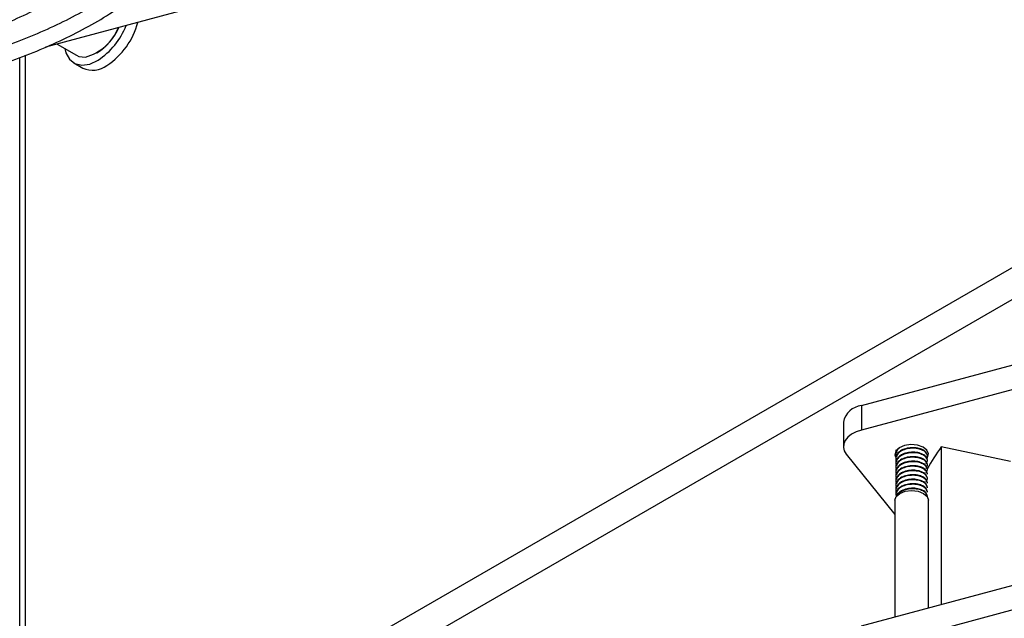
# Model space of a CAD drawing. Header units: millimetres. Extents: x 16 to 577, y 6 to 416.
# Tile 107 of 119: x 519 to 537, y 247 to 258. Entities that reach past the tile are written whole.
import ezdxf

# ---------------------------------------------------------------- set-up
doc = ezdxf.new("R2010")
doc.units = ezdxf.units.MM

msp = doc.modelspace()

# ---------------------------------------------------------------- linework, layer by layer
at = {"color": 7, "linetype": 'Continuous', "lineweight": 25}
for p, q in [((524.4651, 258.5), (519.8423, 257.2556)), ((520.0524, 257.3121), (520.4026, 257.11)), ((519.4802, 242.9514), (519.4802, 257.1099)), ((519.3756, 242.8639), (519.3756, 257.0696)), ((520.3564, 256.9717), (520.518, 256.8784)), ((519.4802, 242.9514), (540.5956, 255.141)), ((540.8481, 254.7036), (519.7328, 242.5139)), ((534.6203, 250.7625), (549.1213, 254.6661)), ((539.8484, 251.7266), (534.6203, 250.3192)), ((534.6203, 250.7625), (534.6203, 250.3192)), ((534.2904, 250.4635), (534.2904, 250.0203)), ((534.6203, 246.3299), (549.1213, 250.2334)), ((535.2408, 249.9683), (535.2603, 249.9069)), ((536.0639, 250.0167), (536.0639, 247.1617)), ((537.3176, 249.7533), (536.0639, 250.0167)), ((534.344, 249.8809), (535.2224, 248.7933)), ((535.2406, 249.8968), (535.2406, 249.8866)), ((535.2406, 249.8152), (535.2406, 249.805)), ((535.8118, 249.9274), (535.8012, 249.9557)), ((535.812, 249.9274), (535.812, 249.9376)), ((535.812, 249.8458), (535.812, 249.856)), ((535.2406, 249.7335), (535.2406, 249.7233)), ((535.2406, 249.6519), (535.2406, 249.6417)), ((535.812, 249.7641), (535.812, 249.7743)), ((535.812, 249.6825), (535.812, 249.6927)), ((535.812, 249.6008), (535.812, 249.611)), ((535.2406, 249.5702), (535.2406, 249.56)), ((535.2406, 249.4886), (535.2406, 249.4783)), ((535.812, 249.5192), (535.812, 249.5294)), ((535.812, 249.4375), (535.812, 249.4477)), ((535.2406, 249.4069), (535.2406, 249.3967)), ((535.2406, 249.3252), (535.2406, 249.315)), ((535.812, 249.3559), (535.812, 249.3661)), ((535.812, 249.2742), (535.812, 249.2844)), ((535.2406, 249.2436), (535.2406, 249.2334)), ((535.2406, 249.1619), (535.2406, 249.1517)), ((535.812, 249.1926), (535.812, 249.2028)), ((535.812, 249.1109), (535.812, 249.1211)), ((535.2224, 249.0501), (535.2224, 246.9352)), ((535.8302, 247.0988), (535.8302, 249.0501)), ((534.6203, 246.7731), (539.8484, 248.1805))]:
    msp.add_line(p, q, dxfattribs=at)
at = {"color": 7, "linetype": 'Continuous', "lineweight": 25, "flags": 128}
for points in [[(520.1909, 257.2322), (520.2113, 257.1568), (520.278, 257.0377), (520.3766, 256.9611), (520.5008, 256.9318), (520.6429, 256.9516), (520.7939, 257.0194)], [(520.4026, 257.11), (520.4475, 257.0899), (520.5662, 257.0781)], [(534.6203, 250.3192), (534.524, 250.2863), (534.4405, 250.2431), (534.3733, 250.1914), (534.3249, 250.1331), (534.2971, 250.0705), (534.291, 250.0059), (534.3068, 249.9419), (534.344, 249.8809)], [(535.8045, 249.8055), (535.8149, 249.82), (535.8332, 249.8884), (535.8047, 249.9556), (535.7338, 250.0114), (535.6314, 250.0473), (535.5129, 250.0578), (535.3965, 250.0414), (535.2999, 250.0005), (535.2377, 249.9413), (535.2195, 249.8729), (535.2479, 249.8057), (535.2479, 249.8057)], [(535.2224, 249.0501), (535.2456, 249.1172), (535.3114, 249.1741)], [(535.3114, 249.1741), (535.41, 249.2122), (535.5263, 249.2255), (535.6426, 249.2122), (535.7412, 249.1741), (535.807, 249.1172), (535.8302, 249.0501)]]:
    msp.add_lwpolyline(points, dxfattribs=at)
at = {"color": 7, "linetype": 'Continuous', "lineweight": 25}
for centre, radius, start, end in [((520.056, 258.136), 1.3384, 303.45648, 338.64645), ((520.2129, 258.0494), 1.3466, 303.46655, 345.21806), ((520.3335, 257.9399), 0.8927, 285.11275, 338.39035), ((520.2532, 258.0102), 1.0022, 301.20866, 336.71646), ((520.6982, 257.2562), 0.4186, 244.50753, 307.9302), ((534.6589, 250.3884), 0.376, 95.88248, 168.48076), ((539.8822, 247.2835), 4.6957, 144.40399, 150.22389)]:
    msp.add_arc(centre, radius, start, end, dxfattribs=at)
for points, knots in [([(521.1693, 259.4323), (521.1445, 259.401), (521.044, 259.2744), (520.8265, 259.0629), (520.5187, 258.8006), (520.1717, 258.5539), (519.7915, 258.3234), (519.3794, 258.1109), (518.9384, 257.918), (518.4794, 257.7488), (518.1302, 257.6413), (517.8523, 257.565), (517.5616, 257.491), (517.1226, 257.3974), (516.5869, 257.3106), (516.0405, 257.249), (515.487, 257.2128), (514.9303, 257.2026), (514.3738, 257.2179), (513.8219, 257.2601), (513.3474, 257.3153), (513.0633, 257.3666), (512.9562, 257.3859)], [0, 0, 0, 0, 0.0187068, 0.0756406, 0.132462, 0.1892235, 0.245962, 0.3026975, 0.3594431, 0.4162073, 0.4700147, 0.480906, 0.5107311, 0.5675447, 0.6243844, 0.6812385, 0.7381029, 0.7949735, 0.8518458, 0.9087147, 0.965575, 1, 1, 1, 1]), ([(513.146, 257.687), (513.1845, 257.6791), (513.3882, 257.6376), (513.7704, 257.5871), (514.2884, 257.5375), (514.8128, 257.5161), (515.3381, 257.5204), (515.8609, 257.5512), (516.3773, 257.6079), (516.8835, 257.6904), (517.2703, 257.775), (517.572, 257.8529), (517.8685, 257.9376), (518.2532, 258.0663), (518.6859, 258.2418), (519.0916, 258.4387), (519.4671, 258.6558), (519.8102, 258.8915), (520.1158, 259.1449), (520.3499, 259.372), (520.4652, 259.5191), (520.5063, 259.5717)], [0, 0, 0, 0, 0.0139511, 0.07386478, 0.13376387, 0.19365407, 0.25354134, 0.31343144, 0.37332883, 0.43323973, 0.49317032, 0.51458464, 0.54617308, 0.60614697, 0.66616568, 0.72622206, 0.78631499, 0.84643703, 0.9065666, 0.96666116, 1, 1, 1, 1]), ([(512.7905, 257.1231), (512.7993, 257.1213), (512.9859, 257.0816), (513.3636, 257.0272), (513.9204, 256.9627), (514.4855, 256.927), (515.0533, 256.9168), (515.6208, 256.933), (516.1842, 256.9754), (516.7402, 257.0438), (517.2852, 257.1376), (517.6967, 257.2298), (518.0171, 257.3131), (518.3326, 257.4028), (518.7499, 257.5402), (519.2216, 257.7261), (519.6669, 257.9335), (520.0828, 258.1613), (520.4666, 258.4082), (520.8165, 258.6726), (521.1269, 258.9539), (521.3498, 259.1858), (521.4542, 259.3277), (521.4828, 259.3665)], [0, 0, 0, 0, 0.0027038, 0.0573636, 0.1120116, 0.1666515, 0.2212872, 0.2759228, 0.3305615, 0.3852069, 0.4398631, 0.4945341, 0.5123796, 0.5411882, 0.5958892, 0.6506229, 0.7053834, 0.7601703, 0.81498, 0.8698032, 0.9246151, 0.9793836, 1, 1, 1, 1]), ([(512.4371, 256.5626), (512.4802, 256.5536), (512.714, 256.5049), (513.1523, 256.4412), (513.7485, 256.3731), (514.3527, 256.3331), (514.9601, 256.3187), (515.5676, 256.3307), (516.1719, 256.3689), (516.7698, 256.433), (517.3579, 256.5229), (517.909, 256.6331), (518.3573, 256.7436), (518.7949, 256.8675), (519.2425, 257.0131), (519.7505, 257.2086), (520.2324, 257.4258), (520.6856, 257.6636), (521.1076, 257.9207), (521.4957, 258.196), (521.8489, 258.4876), (522.16, 258.7955), (522.3637, 259.0208), (522.4508, 259.1464), (522.4609, 259.161)], [0, 0, 0, 0, 0.0114331, 0.0620046, 0.1125672, 0.1631237, 0.2136768, 0.2642294, 0.3147838, 0.3653424, 0.4159082, 0.4664839, 0.5107396, 0.5373889, 0.5879934, 0.638623, 0.6892724, 0.7399419, 0.7906293, 0.8413294, 0.8920292, 0.9427084, 0.9933399, 1, 1, 1, 1]), ([(522.1464, 259.227), (522.1065, 259.1764), (521.9857, 259.0231), (521.7402, 258.7784), (521.4142, 258.4947), (521.0496, 258.2261), (520.6509, 257.9735), (520.2197, 257.7386), (519.7586, 257.5226), (519.27, 257.327), (518.7968, 257.1664), (518.3902, 257.0486), (517.9741, 256.9423), (517.504, 256.8404), (516.9311, 256.7437), (516.347, 256.6721), (515.755, 256.626), (515.1585, 256.6055), (514.561, 256.6111), (513.9658, 256.6421), (513.3774, 256.7005), (512.9212, 256.7611), (512.6671, 256.8105), (512.6014, 256.8233)], [0, 0, 0, 0, 0.0258168, 0.0781708, 0.1304386, 0.1826578, 0.2348554, 0.2870484, 0.3392461, 0.3914561, 0.4436819, 0.4837213, 0.5111633, 0.5634195, 0.615696, 0.6679837, 0.7202797, 0.7725811, 0.824885, 0.877188, 0.9294863, 0.9817767, 1, 1, 1, 1]), ([(535.8118, 249.856), (535.8075, 249.8759), (535.7991, 249.9155), (535.733, 249.9653), (535.6386, 249.9972), (535.5264, 250.0044), (535.4144, 249.9869), (535.318, 249.9449), (535.259, 249.8849), (535.2335, 249.838), (535.2408, 249.8155), (535.2408, 249.8152)], [0, 0, 0, 0, 0.1259187, 0.2500097, 0.3741007, 0.5014531, 0.623763, 0.7500097, 0.8762563, 0.9985663, 1, 1, 1, 1]), ([(535.2918, 249.9926), (535.2812, 249.9834), (535.2494, 249.9556), (535.2335, 249.9197), (535.2408, 249.8971), (535.2408, 249.8969)], [0, 0, 0, 0, 0.3282635, 0.9922171, 1, 1, 1, 1]), ([(535.3154, 250.0048), (535.2955, 249.9886), (535.2532, 249.9538), (535.2326, 249.8921), (535.2495, 249.8529), (535.2569, 249.8358)], [0, 0, 0, 0, 0.3331107, 0.7096737, 1, 1, 1, 1]), ([(535.7966, 249.8038), (535.8035, 249.8175), (535.8205, 249.8509), (535.7964, 249.9052), (535.7338, 249.955), (535.6383, 249.987), (535.5265, 249.9942), (535.4142, 249.9767), (535.3187, 249.9347), (535.2562, 249.8746), (535.2317, 249.8071), (535.251, 249.7642), (535.2603, 249.7436)], [0, 0, 0, 0, 0.0737301, 0.1796572, 0.2828716, 0.386086, 0.4920132, 0.5937462, 0.6987536, 0.803761, 0.905494, 1, 1, 1, 1]), ([(535.8118, 249.7743), (535.8075, 249.7943), (535.7991, 249.8339), (535.733, 249.8836), (535.6386, 249.9155), (535.5264, 249.9227), (535.4144, 249.9052), (535.318, 249.8633), (535.259, 249.8032), (535.2335, 249.7564), (535.2408, 249.7338), (535.2408, 249.7335)], [0, 0, 0, 0, 0.1259187, 0.2500097, 0.3741007, 0.5014531, 0.623763, 0.7500097, 0.8762563, 0.9985663, 1, 1, 1, 1]), ([(535.8118, 249.6927), (535.8075, 249.7126), (535.7991, 249.7522), (535.733, 249.802), (535.6386, 249.8339), (535.5264, 249.8411), (535.4144, 249.8236), (535.318, 249.7816), (535.259, 249.7216), (535.2335, 249.6747), (535.2408, 249.6522), (535.2408, 249.6519)], [0, 0, 0, 0, 0.12591865, 0.25000967, 0.37410069, 0.50145307, 0.62376305, 0.75000967, 0.8762563, 0.99856628, 1, 1, 1, 1]), ([(535.7907, 249.7064), (535.8008, 249.7253), (535.8213, 249.7639), (535.7968, 249.8236), (535.7336, 249.8734), (535.6384, 249.9053), (535.5265, 249.9125), (535.4142, 249.895), (535.3187, 249.8531), (535.2565, 249.793), (535.2322, 249.729), (535.2494, 249.6896), (535.2569, 249.6725)], [0, 0, 0, 0, 0.10053345, 0.20521153, 0.30720892, 0.40920631, 0.51388439, 0.61441784, 0.71818704, 0.82195624, 0.9224897, 1, 1, 1, 1]), ([(535.7907, 249.6248), (535.8008, 249.6437), (535.8213, 249.6823), (535.7968, 249.7419), (535.7336, 249.7917), (535.6384, 249.8237), (535.5265, 249.8309), (535.4142, 249.8134), (535.3187, 249.7714), (535.2565, 249.7113), (535.2322, 249.6474), (535.2494, 249.608), (535.2569, 249.5909)], [0, 0, 0, 0, 0.1005335, 0.2052115, 0.3072089, 0.4092063, 0.5138844, 0.6144178, 0.718187, 0.8219562, 0.9224897, 1, 1, 1, 1]), ([(535.8118, 249.611), (535.8075, 249.631), (535.7991, 249.6706), (535.733, 249.7203), (535.6386, 249.7522), (535.5264, 249.7594), (535.4144, 249.7419), (535.318, 249.7), (535.259, 249.6399), (535.2335, 249.5931), (535.2408, 249.5705), (535.2408, 249.5702)], [0, 0, 0, 0, 0.1259187, 0.2500097, 0.3741007, 0.5014531, 0.623763, 0.7500097, 0.8762563, 0.9985663, 1, 1, 1, 1]), ([(535.8118, 249.5294), (535.8075, 249.5493), (535.7991, 249.5889), (535.733, 249.6387), (535.6386, 249.6706), (535.5264, 249.6778), (535.4144, 249.6603), (535.318, 249.6183), (535.259, 249.5583), (535.2335, 249.5114), (535.2408, 249.4888), (535.2408, 249.4886)], [0, 0, 0, 0, 0.1259187, 0.2500097, 0.3741007, 0.5014531, 0.623763, 0.7500097, 0.8762563, 0.9985663, 1, 1, 1, 1]), ([(535.7907, 249.5431), (535.8008, 249.562), (535.8213, 249.6006), (535.7968, 249.6603), (535.7336, 249.7101), (535.6384, 249.742), (535.5265, 249.7492), (535.4142, 249.7317), (535.3187, 249.6898), (535.2565, 249.6297), (535.2322, 249.5657), (535.2494, 249.5263), (535.2569, 249.5092)], [0, 0, 0, 0, 0.1005335, 0.2052115, 0.3072089, 0.4092063, 0.5138844, 0.6144178, 0.718187, 0.8219562, 0.9224897, 1, 1, 1, 1]), ([(535.8118, 249.5191), (535.8075, 249.5391), (535.7991, 249.5787), (535.733, 249.6285), (535.6386, 249.6604), (535.5264, 249.6676), (535.4142, 249.6501), (535.3187, 249.6081), (535.2565, 249.548), (535.2322, 249.4841), (535.2494, 249.4447), (535.2569, 249.4275)], [0, 0, 0, 0, 0.11521874, 0.22876515, 0.34231156, 0.45884219, 0.57075891, 0.68627775, 0.8017966, 0.91371331, 1, 1, 1, 1]), ([(535.8118, 249.4477), (535.8075, 249.4677), (535.7991, 249.5073), (535.733, 249.557), (535.6386, 249.5889), (535.5264, 249.5961), (535.4144, 249.5786), (535.318, 249.5367), (535.259, 249.4766), (535.2335, 249.4298), (535.2408, 249.4072), (535.2408, 249.4069)], [0, 0, 0, 0, 0.1259187, 0.2500097, 0.3741007, 0.5014531, 0.623763, 0.7500097, 0.8762563, 0.9985663, 1, 1, 1, 1]), ([(535.8118, 249.366), (535.8075, 249.386), (535.7991, 249.4256), (535.733, 249.4754), (535.6386, 249.5073), (535.5264, 249.5145), (535.4144, 249.497), (535.318, 249.455), (535.259, 249.395), (535.2335, 249.3481), (535.2408, 249.3255), (535.2408, 249.3253)], [0, 0, 0, 0, 0.1259187, 0.2500097, 0.3741007, 0.5014531, 0.623763, 0.7500097, 0.8762563, 0.9985663, 1, 1, 1, 1]), ([(535.7907, 249.3798), (535.8008, 249.3987), (535.8213, 249.4373), (535.7968, 249.497), (535.7336, 249.5468), (535.6384, 249.5787), (535.5265, 249.5859), (535.4142, 249.5684), (535.3187, 249.5265), (535.2565, 249.4663), (535.2322, 249.4024), (535.2494, 249.363), (535.2569, 249.3459)], [0, 0, 0, 0, 0.1005335, 0.2052115, 0.3072089, 0.4092063, 0.5138844, 0.6144178, 0.718187, 0.8219562, 0.9224897, 1, 1, 1, 1]), ([(535.8118, 249.3558), (535.8075, 249.3758), (535.7991, 249.4154), (535.733, 249.4651), (535.6386, 249.497), (535.5264, 249.5043), (535.4142, 249.4868), (535.3187, 249.4448), (535.2565, 249.3847), (535.2322, 249.3207), (535.2494, 249.2814), (535.2569, 249.2642)], [0, 0, 0, 0, 0.1152187, 0.2287652, 0.3423116, 0.4588422, 0.5707589, 0.6862778, 0.8017966, 0.9137133, 1, 1, 1, 1]), ([(535.8118, 249.2844), (535.8075, 249.3043), (535.7991, 249.344), (535.733, 249.3937), (535.6386, 249.4256), (535.5264, 249.4328), (535.4144, 249.4153), (535.318, 249.3733), (535.259, 249.3133), (535.2335, 249.2665), (535.2408, 249.2439), (535.2408, 249.2436)], [0, 0, 0, 0, 0.1259187, 0.2500097, 0.3741007, 0.5014531, 0.623763, 0.7500097, 0.8762563, 0.9985663, 1, 1, 1, 1]), ([(535.8118, 249.2027), (535.8075, 249.2227), (535.7991, 249.2623), (535.733, 249.312), (535.6386, 249.3439), (535.5264, 249.3512), (535.4144, 249.3337), (535.318, 249.2917), (535.259, 249.2317), (535.2335, 249.1848), (535.2408, 249.1622), (535.2408, 249.162)], [0, 0, 0, 0, 0.1259187, 0.2500097, 0.3741007, 0.5014531, 0.623763, 0.7500097, 0.8762563, 0.9985663, 1, 1, 1, 1]), ([(535.8118, 249.1925), (535.8075, 249.2125), (535.7991, 249.2521), (535.733, 249.3018), (535.6386, 249.3337), (535.5264, 249.341), (535.4143, 249.3235), (535.3185, 249.2815), (535.257, 249.2214), (535.2329, 249.1633), (535.2468, 249.1296), (535.2515, 249.1182)], [0, 0, 0, 0, 0.1186447, 0.2355673, 0.3524899, 0.4724855, 0.5877299, 0.7066836, 0.8256373, 0.9408818, 1, 1, 1, 1]), ([(535.8118, 249.2742), (535.8075, 249.2941), (535.7991, 249.3338), (535.733, 249.3835), (535.6386, 249.4154), (535.5264, 249.4226), (535.4142, 249.4051), (535.3187, 249.3632), (535.2562, 249.303), (535.2317, 249.2355), (535.251, 249.1926), (535.2603, 249.172)], [0, 0, 0, 0, 0.1132171, 0.2247909, 0.3363648, 0.450871, 0.5608434, 0.6743555, 0.7878675, 0.8978399, 1, 1, 1, 1]), ([(535.8118, 249.1211), (535.8075, 249.141), (535.7991, 249.1807), (535.733, 249.2304), (535.6385, 249.2623), (535.5266, 249.2695), (535.4137, 249.2521), (535.3206, 249.2099), (535.2637, 249.1626), (535.2559, 249.131), (535.2539, 249.1225)], [0, 0, 0, 0, 0.1364981, 0.271015, 0.4055319, 0.5435841, 0.6761704, 0.813024, 0.9498776, 1, 1, 1, 1]), ([(535.8118, 249.1109), (535.8075, 249.1308), (535.7991, 249.1705), (535.733, 249.2202), (535.6385, 249.2521), (535.5267, 249.2593), (535.4133, 249.2419), (535.322, 249.1994), (535.269, 249.1599), (535.2616, 249.1365), (535.2615, 249.1361)], [0, 0, 0, 0, 0.1433065, 0.284533, 0.4257595, 0.5706977, 0.7098972, 0.853577, 0.9972567, 1, 1, 1, 1])]:
    msp.add_open_spline(points, degree=3, knots=knots, dxfattribs=at)

doc.saveas('drawing.dxf')
